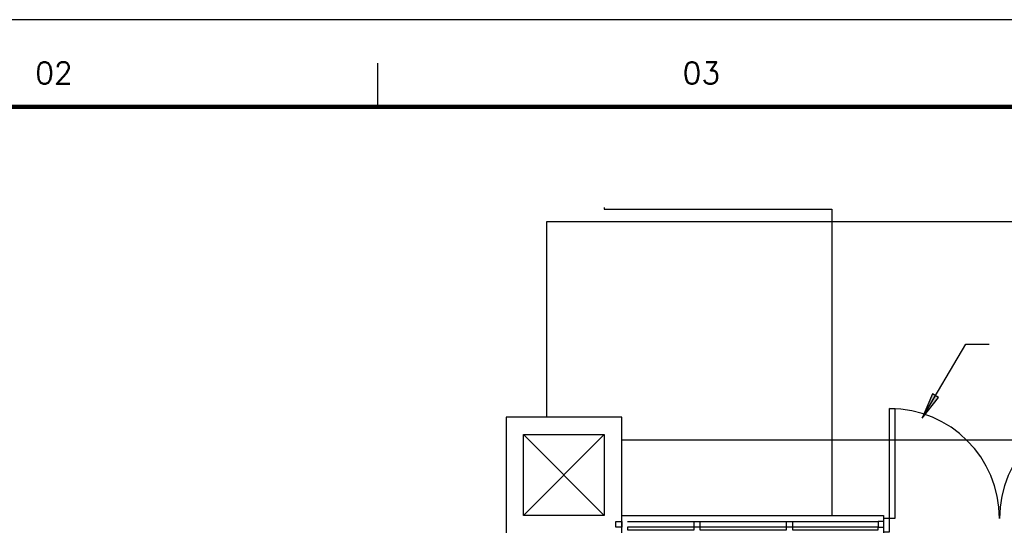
# Model space of a CAD drawing. Header units: millimetres. Extents: x 335 to 739279, y -1 to 84.
# Tile 164 of 244: x 346.08 to 357.37, y 77.71 to 83.59. Entities that reach past the tile are written whole.
import ezdxf

# ---------------------------------------------------------------- set-up
doc = ezdxf.new("R2010")
doc.units = ezdxf.units.MM
doc.header["$MEASUREMENT"] = 0
doc.layers.add('Margem', color=4, linetype='Continuous')
doc.styles.add('ROMANS', font='ROMANS')

msp = doc.modelspace()

# ---------------------------------------------------------------- hatches: boundary and pattern name
at = {"linetype": 'Continuous'}
msp.add_hatch(color=8, dxfattribs=at).paths.add_polyline_path([(356.429, 79.017), (356.615, 79.253), (356.615, 79.253), (356.549, 79.294), (356.549, 79.294), (356.429, 79.017), (356.429, 79.017)])

# ---------------------------------------------------------------- linework, layer by layer
at = {"color": 7}
for p, q in [((352.783, 81.433), (352.783, 81.415)), ((352.783, 81.415), (355.393, 81.415)), ((355.393, 81.415), (355.393, 77.9)), ((385.129, 81.27), (352.12, 81.27)), ((352.12, 81.27), (352.12, 79.027)), ((356.429, 79.017), (356.931, 79.866)), ((356.931, 79.866), (357.198, 79.866)), ((356.549, 79.294), (356.429, 79.017)), ((356.615, 79.253), (356.549, 79.294)), ((356.429, 79.017), (356.615, 79.253)), ((356.055, 79.126), (356.115, 79.126)), ((356.055, 77.867), (356.055, 79.126)), ((356.115, 79.126), (356.115, 77.867)), ((351.657, 79.027), (351.657, 77.701)), ((352.983, 79.027), (351.657, 79.027)), ((352.983, 77.701), (352.983, 79.027)), ((351.857, 77.9), (351.857, 78.828)), ((351.857, 78.828), (352.783, 78.828)), ((351.857, 78.828), (352.783, 77.9)), ((352.783, 78.828), (351.857, 77.9)), ((352.783, 78.828), (352.783, 77.9)), ((363.264, 78.763), (352.983, 78.763)), ((352.783, 77.9), (351.857, 77.9)), ((352.916, 77.833), (352.983, 77.833)), ((352.916, 77.768), (352.916, 77.833)), ((352.983, 77.9), (355.987, 77.9)), ((352.983, 77.833), (352.983, 77.768)), ((353.049, 77.833), (353.813, 77.833)), ((353.813, 77.833), (353.879, 77.833)), ((353.813, 77.768), (353.813, 77.833)), ((353.879, 77.833), (354.874, 77.833)), ((353.879, 77.833), (353.879, 77.768)), ((354.874, 77.833), (354.941, 77.833)), ((354.874, 77.768), (354.874, 77.833)), ((354.941, 77.833), (354.941, 77.768)), ((354.941, 77.833), (355.923, 77.833)), ((355.987, 77.833), (355.923, 77.833)), ((355.923, 77.833), (355.923, 77.768)), ((355.987, 77.9), (355.987, 77.867)), ((356.055, 77.867), (355.987, 77.867)), ((355.987, 77.867), (355.987, 77.714)), ((356.115, 77.867), (356.055, 77.867)), ((356.055, 77.714), (356.055, 77.867)), ((352.983, 77.768), (352.916, 77.768)), ((353.813, 77.768), (353.049, 77.768)), ((353.049, 77.768), (353.049, 77.734)), ((353.049, 77.734), (353.813, 77.734)), ((353.813, 77.734), (353.813, 77.768)), ((353.879, 77.768), (353.813, 77.768)), ((354.874, 77.768), (353.879, 77.768)), ((353.879, 77.768), (353.879, 77.734)), ((353.879, 77.734), (354.874, 77.734)), ((354.874, 77.734), (354.874, 77.768)), ((354.941, 77.768), (354.874, 77.768)), ((355.923, 77.768), (354.941, 77.768)), ((354.941, 77.768), (354.941, 77.734)), ((354.941, 77.734), (355.923, 77.734)), ((355.923, 77.734), (355.923, 77.768)), ((355.923, 77.768), (355.987, 77.768)), ((355.987, 77.714), (355.987, 77.701)), ((355.987, 77.714), (356.055, 77.714))]:
    msp.add_line(p, q, dxfattribs=at)
for centre, start, end in [((356.055, 77.867), 0, 90), ((358.575, 77.867), 90, 180)]:
    msp.add_arc(centre, 1.26, start, end, dxfattribs=at)
at = {"layer": 'Margem', "color": 1}
for p, q in [((454.134, 83.587), (335.334, 83.587)), ((350.184, 83.087), (350.184, 82.587))]:
    msp.add_line(p, q, dxfattribs=at)
at = {"layer": 'Margem', "lineweight": 100}
msp.add_line((337.834, 82.587), (453.134, 82.587), dxfattribs=at)

# ---------------------------------------------------------------- texts
at = {"layer": 'Margem', "color": 1, "char_height": 0.25, "width": 1.47907, "attachment_point": 8, "line_spacing_factor": 0.798, "style": 'ROMANS'}
for s, insert in [('02', (346.472, 82.85)), ('03', (353.897, 82.85))]:
    msp.add_mtext(s, dxfattribs=dict(at, insert=insert))

doc.saveas('drawing.dxf')
